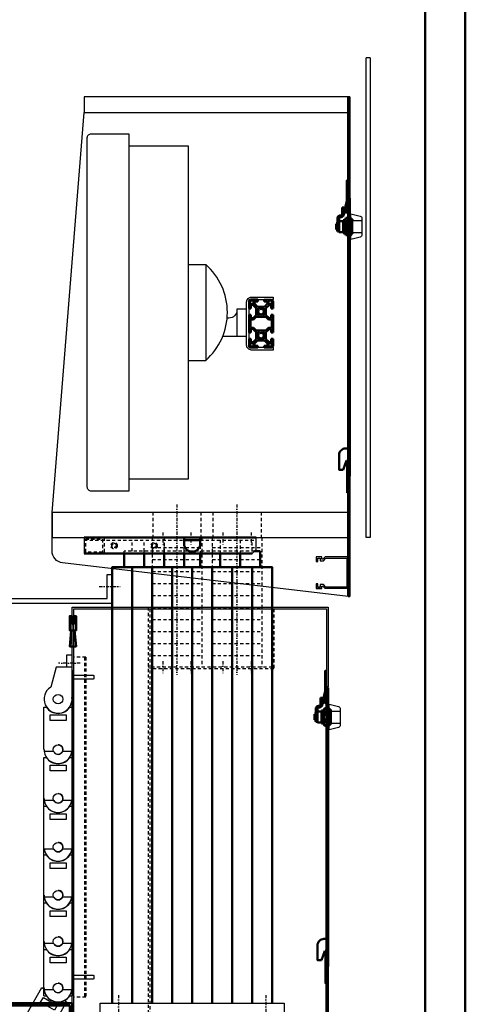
# Model space of a CAD drawing. Extents: x -8441 to -4361, y -3967 to -1117.
# Tile 148 of 149: x -4917 to -4361, y -3330 to -2099. Entities that reach past the tile are written whole.
import ezdxf

# ---------------------------------------------------------------- set-up
doc = ezdxf.new("R2010")
doc.units = 0
doc.header["$MEASUREMENT"] = 0
doc.linetypes.add('DASHDOT', pattern=[8.5, 4, -2, 0.5, -2])
doc.linetypes.add('HIDDEN', pattern=[7, 4, -3])
doc.layers.get('0').update_dxf_attribs({"linetype": 'CONTINUOUS'})
doc.layers.add('LE_ALL', color=7, linetype='CONTINUOUS', lineweight=50)
for name, color, linetype in [('LE_HIDDEN', 7, 'CONTINUOUS'), ('LE_MIDDLE', 7, 'CONTINUOUS'), ('LE_RED', 1, 'CONTINUOUS')]:
    doc.layers.add(name, color=color, linetype=linetype)

msp = doc.modelspace()

# ---------------------------------------------------------------- linework, layer by layer
for p, q in [((-4479.2, -2146.4), (-4484.2, -2146.4)), ((-4484.2, -2746.4), (-4484.2, -2146.4)), ((-4479.2, -2146.4), (-4479.2, -2746.4)), ((-4504.7, -2195.2), (-4504.7, -2320.2)), ((-4504.7, -2320.2), (-4504.7, -2195.2)), ((-4876.7, -2714.8), (-4836.7, -2214.8)), ((-4508.7, -2340.5), (-4506.7, -2340.5)), ((-4503.7, -2347.5), (-4503.7, -2367.5)), ((-4501.7, -2350), (-4489.7, -2350)), ((-4501.7, -2365), (-4489.7, -2365)), ((-4706.7, -2404.8), (-4706.7, -2524.8)), ((-4706.7, -2404.8), (-4684.7, -2404.8)), ((-4602.7, -2448.8), (-4611.6, -2448.8)), ((-4600.7, -2445.8), (-4600.7, -2448.8)), ((-4645.7, -2460.8), (-4645.7, -2494.8)), ((-4655.7, -2471.8), (-4658, -2471.8)), ((-4645.7, -2494.8), (-4663.5, -2494.8)), ((-4633.7, -2494.8), (-4645.7, -2494.8)), ((-4600.7, -2508.8), (-4600.7, -2511.8)), ((-4504.7, -2670.2), (-4504.7, -2820.2)), ((-4506.7, -2714.8), (-4876.7, -2714.8)), ((-4876.7, -2763.1), (-4876.7, -2714.8)), ((-4506.7, -2714.8), (-4876.7, -2714.8)), ((-4876.7, -2714.8), (-4876.7, -2746.4)), ((-4876.7, -2746.4), (-4506.7, -2746.4)), ((-4876.7, -2746.4), (-4506.7, -2746.4)), ((-4836.7, -2746.4), (-4836.7, -2766.4)), ((-4621.7, -2761.4), (-4621.7, -2746.4)), ((-4479.2, -2746.4), (-4484.2, -2746.4)), ((-4621.7, -2761.4), (-4626.7, -2766.4)), ((-4544.2, -2781.2), (-4544.2, -2781.2)), ((-4544.2, -2798.2), (-4544.2, -2798.2)), ((-4539.7, -2810.2), (-4546.7, -2810.2)), ((-4506.7, -2810.2), (-4535.5, -2810.2)), ((-5041.7, -2828.4), (-4801.7, -2828.4)), ((-5035.7, -2822.4), (-4807.7, -2822.4)), ((-4506.7, -2820.2), (-4504.7, -2820.2)), ((-4851.7, -2833.4), (-4531.7, -2833.4)), ((-4851.7, -3383.4), (-4851.7, -2833.4)), ((-4533.7, -2835.4), (-4533.7, -3381.4)), ((-4531.7, -2833.4), (-4531.7, -2933.4)), ((-4851.7, -2902.4), (-4851.5, -2902.4)), ((-4851.7, -2908.4), (-4871.7, -2908.4)), ((-4851.7, -2946.4), (-4851.7, -2908.4)), ((-4851.5, -2912.2), (-4851.5, -2948.4)), ((-4531.7, -2934.4), (-4531.7, -3282.4)), ((-4886.7, -2948.4), (-4886.9, -2948.4)), ((-4851.5, -2948.4), (-4851.7, -2948.4)), ((-4851.5, -2948.4), (-4851.5, -2958.2)), ((-4535.7, -2953.7), (-4533.7, -2953.7)), ((-4886.9, -2958.2), (-4883.9, -2958.2)), ((-4886.9, -3011.4), (-4886.9, -2958.2)), ((-4854.5, -2958.2), (-4851.5, -2958.2)), ((-4851.5, -2958.2), (-4851.5, -3011.4)), ((-4530.7, -2960.7), (-4530.7, -2980.7)), ((-4528.7, -2963.2), (-4516.7, -2963.2)), ((-4528.7, -2978.2), (-4516.7, -2978.2)), ((-4851.5, -3011.4), (-4851.7, -3011.4)), ((-4851.5, -3011.4), (-4851.5, -3021.2)), ((-4886.9, -3021.2), (-4883.9, -3021.2)), ((-4886.9, -3072.4), (-4886.9, -3021.2)), ((-4854.5, -3021.2), (-4851.5, -3021.2)), ((-4851.5, -3021.4), (-4851.7, -3021.4)), ((-4851.5, -3021.2), (-4851.5, -3021.4)), ((-4851.5, -3021.2), (-4851.5, -3072.4)), ((-4851.5, -3021.4), (-4851.5, -3021.2)), ((-4886.7, -3072.4), (-4886.9, -3072.4)), ((-4886.9, -3082.2), (-4886.9, -3072.4)), ((-4851.5, -3072.4), (-4851.7, -3072.4)), ((-4851.5, -3072.4), (-4851.5, -3082.2)), ((-4886.9, -3082.2), (-4883.9, -3082.2)), ((-4886.9, -3193.4), (-4886.9, -3082.2)), ((-4854.5, -3082.2), (-4851.5, -3082.2)), ((-4851.5, -3082.2), (-4851.5, -3193.4)), ((-4874.7, -3135.9), (-4886.5, -3135.9)), ((-4851.9, -3135.9), (-4863.7, -3135.9)), ((-4886.9, -3143.2), (-4883.9, -3143.2)), ((-4854.5, -3143.2), (-4851.5, -3143.2)), ((-4879.2, -3152.9), (-4859.2, -3152.9)), ((-4879.2, -3159.9), (-4879.2, -3152.9)), ((-4859.2, -3159.9), (-4879.2, -3159.9)), ((-4859.2, -3152.9), (-4859.2, -3159.9)), ((-4886.7, -3193.4), (-4886.9, -3193.4)), ((-4886.9, -3203.2), (-4886.9, -3193.4)), ((-4851.5, -3193.4), (-4851.7, -3193.4)), ((-4851.5, -3193.4), (-4851.5, -3203.2)), ((-4886.9, -3203.2), (-4883.9, -3203.2)), ((-4886.9, -3251.4), (-4886.9, -3203.2)), ((-4854.5, -3203.2), (-4851.5, -3203.2)), ((-4851.5, -3203.2), (-4851.5, -3251.4)), ((-4886.7, -3251.4), (-4886.9, -3251.4)), ((-4886.9, -3261.2), (-4886.9, -3251.4)), ((-4886.9, -3261.2), (-4883.9, -3261.2)), ((-4886.9, -3309.4), (-4886.9, -3261.2)), ((-4854.5, -3261.2), (-4851.5, -3261.2)), ((-4851.5, -3251.4), (-4851.7, -3251.4)), ((-4851.5, -3251.4), (-4851.5, -3261.2)), ((-4851.5, -3261.2), (-4851.5, -3309.4)), ((-4907.5, -3340.4), (-4889.4, -3309)), ((-4889.4, -3309), (-4886.9, -3310.5)), ((-4886.7, -3309.4), (-4886.9, -3309.4)), ((-4886.9, -3319.2), (-4886.9, -3309.4)), ((-4851.5, -3309.4), (-4851.7, -3309.4)), ((-4851.5, -3309.4), (-4851.5, -3319.2)), ((-4886.9, -3319.2), (-4883.9, -3319.2)), ((-4854.5, -3319.2), (-4851.5, -3319.2)), ((-4858.8, -3326.7), (-4876.9, -3358.1)), ((-4861.3, -3325.3), (-4858.8, -3326.7)), ((-4816.7, -3378.4), (-4816.7, -3328.4)), ((-4816.7, -3328.4), (-4586.7, -3328.4)), ((-4586.7, -3328.4), (-4586.7, -3378.4))]:
    msp.add_line(p, q)
for points in [[(-4504.7, -2195.2), (-4836.7, -2195.2), (-4836.7, -2214.8), (-4506.7, -2214.8)], [(-4780.7, -2256.4), (-4706.7, -2256.4), (-4706.7, -2673.2), (-4780.7, -2673.2)], [(-4504.7, -2321.2), (-4504.7, -2669.2), (-4504.7, -2321.2)], [(-4508.7, -2340.5), (-4508.7, -2334.1)], [(-4600.7, -2508.8), (-4630.7, -2508.8), (-4630.7, -2448.8), (-4600.7, -2448.8)], [(-4506.7, -2690.5), (-4508.7, -2690.5), (-4508.7, -2649.9), (-4506.7, -2649.9)], [(-4506.7, -2770.2), (-4535.5, -2770.2), (-4538.5, -2773.2), (-4539.7, -2773.2), (-4539.7, -2770.2), (-4546.7, -2770.2), (-4546.7, -2776.2), (-4544.7, -2776.2), (-4544.7, -2772.2), (-4541.7, -2772.2), (-4541.7, -2775.2), (-4537.7, -2775.2), (-4534.7, -2772.2), (-4508.7, -2772.2), (-4508.7, -2808.2), (-4534.7, -2808.2), (-4537.7, -2805.2), (-4541.7, -2805.2), (-4541.7, -2808.2), (-4544.7, -2808.2), (-4544.7, -2804.2), (-4546.7, -2804.2), (-4546.7, -2810.2), (-4539.7, -2810.2), (-4539.7, -2807.2), (-4538.5, -2807.2), (-4535.5, -2810.2)], [(-4807.7, -2822.4), (-4807.7, -2792.4), (-4801.7, -2792.4)], [(-4849.7, -3381.4), (-4849.7, -2835.4), (-4533.7, -2835.4)], [(-4851.7, -2908.4), (-4851.7, -2893.4), (-4858.7, -2893.4), (-4858.7, -2908.4)], [(-4535.7, -2953.7), (-4535.7, -2947.3)], [(-4879.2, -2974.9), (-4879.2, -2967.9), (-4859.2, -2967.9), (-4859.2, -2974.9), (-4879.2, -2974.9)], [(-4879.2, -3037.9), (-4879.2, -3030.9), (-4859.2, -3030.9), (-4859.2, -3037.9), (-4879.2, -3037.9)], [(-4879.2, -3098.9), (-4879.2, -3091.9), (-4859.2, -3091.9), (-4859.2, -3098.9), (-4879.2, -3098.9)], [(-4879.2, -3219.9), (-4879.2, -3212.9), (-4859.2, -3212.9), (-4859.2, -3219.9), (-4879.2, -3219.9)], [(-4879.2, -3277.9), (-4879.2, -3270.9), (-4859.2, -3270.9), (-4859.2, -3277.9), (-4879.2, -3277.9)], [(-4533.7, -3303.7), (-4535.7, -3303.7), (-4535.7, -3263.1), (-4533.7, -3263.1)], [(-4531.7, -3283.4), (-4531.7, -3383.4), (-4851.7, -3383.4)], [(-4891.1, -3327.3), (-4887.6, -3321.3), (-4870.3, -3331.3), (-4873.8, -3337.3), (-4891.1, -3327.3)]]:
    msp.add_lwpolyline(points)
for points in [[(-4832.7, -2246.4, -0.414214), (-4827.7, -2241.4), (-4780.7, -2241.4), (-4780.7, -2688.2), (-4827.7, -2688.2, -0.414214), (-4832.7, -2683.2), (-4832.7, -2246.4)], [(-4500.7, -2350), (-4500.7, -2349.1), (-4503.7, -2346.1), (-4503.7, -2341.5), (-4492, -2344.4, -0.344151), (-4489.7, -2347.3), (-4489.7, -2367.7, -0.344151), (-4492, -2370.6), (-4503.7, -2373.5), (-4503.7, -2368.9), (-4500.7, -2365.9), (-4500.7, -2365)], [(-4706.7, -2524.8), (-4684.7, -2524.8, 0.45), (-4684.7, -2404.8), (-4684.7, -2524.8)], [(-4600.7, -2511.8), (-4627.7, -2511.8, -0.414214), (-4633.7, -2505.8), (-4633.7, -2451.8, -0.414214), (-4627.7, -2445.8), (-4600.7, -2445.8)], [(-4633.7, -2460.8), (-4645.7, -2460.8), (-4645.7, -2461.8, -0.414214), (-4655.7, -2471.8)], [(-4506.7, -2820.2), (-4863.5, -2778, -0.380108), (-4876.7, -2763.1)], [(-4871.7, -2908.4), (-4878.4, -2933.5, 1.817332), (-4851.8, -2946.4), (-4851.7, -2946.4)], [(-4527.7, -2963.2), (-4527.7, -2962.3), (-4530.7, -2959.3), (-4530.7, -2954.7), (-4519, -2957.6, -0.344151), (-4516.7, -2960.5), (-4516.7, -2980.9, -0.344151), (-4519, -2983.8), (-4530.7, -2986.7), (-4530.7, -2982.1), (-4527.7, -2979.1), (-4527.7, -2978.2)], [(-4874.7, -3013.9), (-4886.5, -3013.9, 0.866025), (-4851.9, -3013.9), (-4863.7, -3013.9)], [(-4874.7, -3074.9), (-4886.5, -3074.9, 0.866025), (-4851.9, -3074.9), (-4863.7, -3074.9)], [(-4874.7, -3195.9), (-4886.5, -3195.9, 0.866025), (-4851.9, -3195.9), (-4863.7, -3195.9)], [(-4874.7, -3253.9), (-4886.5, -3253.9, 0.866025), (-4851.9, -3253.9), (-4863.7, -3253.9)], [(-4874.7, -3311.9), (-4886.5, -3311.9, 0.866025), (-4851.9, -3311.9), (-4863.7, -3311.9)]]:
    msp.add_lwpolyline(points, format="xyb")
for centre in [(-4869.2, -2948.4), (-4869.2, -3011.4), (-4869.2, -3072.4), (-4869.2, -3133.4), (-4869.2, -3193.4), (-4869.2, -3251.4), (-4869.2, -3309.4)]:
    msp.add_circle(centre, 6)
for centre, radius, start, end in [((-4869.2, -2948.4), 17.7, -146.3807, -33.6193), ((-4869.2, -3011.4), 17.5, 180, -171.7868), ((-4869.2, -3011.4), 6, -155.3757, -24.6243), ((-4869.2, -3011.4), 6, -24.6243, 90), ((-4869.2, -3011.4), 17.5, -8.2132, 0), ((-4869.2, -3011.4), 17.7, -146.3807, -33.6193), ((-4869.2, -3072.4), 17.5, 180, -171.7868), ((-4869.2, -3072.4), 6, -155.3757, -24.6243), ((-4869.2, -3072.4), 6, -24.6243, 90), ((-4869.2, -3072.4), 17.5, -8.2132, 0), ((-4869.2, -3072.4), 17.7, -146.3807, -33.6193), ((-4869.2, -3133.4), 17.5, -171.7868, -8.2132), ((-4869.2, -3133.4), 6, -155.3757, -24.6243), ((-4869.2, -3133.4), 6, -24.6243, 90), ((-4869.2, -3133.4), 17.7, -146.3807, -33.6193), ((-4869.2, -3193.4), 6, -24.6243, 90), ((-4869.2, -3193.4), 17.5, 180, -171.7868), ((-4869.2, -3193.4), 6, -155.3757, -24.6243), ((-4869.2, -3193.4), 17.5, -8.2132, 0), ((-4869.2, -3193.4), 17.7, -146.3807, -33.6193), ((-4869.2, -3251.4), 6, -24.6243, 90), ((-4869.2, -3251.4), 17.5, 180, -171.7868), ((-4869.2, -3251.4), 17.7, -146.3807, -33.6193), ((-4869.2, -3251.4), 6, -155.3757, -24.6243), ((-4869.2, -3251.4), 17.5, -8.2132, 0), ((-4869.2, -3309.4), 17.7, -176.3807, -63.6193), ((-4869.2, -3309.4), 17.5, 180, -171.7868), ((-4869.2, -3309.4), 6, -24.6243, 90), ((-4869.2, -3309.4), 17.5, -8.2132, 0), ((-4869.2, -3309.4), 17.7, -146.3807, -33.6193), ((-4869.2, -3309.4), 6, -155.3757, -24.6243)]:
    msp.add_arc(centre, radius, start, end)
at = {"layer": 'LE_ALL'}
for p, q in [((-4508.7, -2325.5), (-4512.2, -2340.1)), ((-4506.7, -2325.7), (-4510.3, -2340.5)), ((-4506.7, -2320.2), (-4504.7, -2320.2)), ((-4506.7, -2321.2), (-4504.7, -2321.2)), ((-4514.2, -2333.5), (-4512.2, -2333.5)), ((-4514.2, -2333.5), (-4514.2, -2342)), ((-4512.2, -2333.5), (-4512.2, -2342)), ((-4520.2, -2347), (-4520.2, -2363.5)), ((-4518.2, -2347), (-4518.2, -2364.7)), ((-4518.2, -2350.4), (-4518.2, -2352.4)), ((-4513.2, -2350.6), (-4518.2, -2350.6)), ((-4515.7, -2343.5), (-4516.7, -2343.5)), ((-4515.7, -2345.5), (-4516.7, -2345.5)), ((-4513.2, -2349.5), (-4513.2, -2350.6)), ((-4510.1, -2349.5), (-4513.2, -2349.5)), ((-4513.2, -2364.5), (-4513.2, -2350.5)), ((-4513.2, -2350.5), (-4510.1, -2351.6)), ((-4510.1, -2350.5), (-4513.2, -2350.5)), ((-4512.2, -2340.1), (-4510.3, -2340.5)), ((-4510.1, -2349.3), (-4510.1, -2365.7)), ((-4507.6, -2346.6), (-4509.6, -2346.6)), ((-4507.1, -2365.7), (-4507.1, -2349.3)), ((-4504.7, -2349.5), (-4507.1, -2349.5)), ((-4504.7, -2350.5), (-4507.1, -2350.5)), ((-4504.7, -2350.5), (-4507.1, -2351.3)), ((-4521.9, -2354), (-4521.9, -2361)), ((-4521.9, -2354), (-4520.7, -2354)), ((-4521.9, -2361), (-4520.7, -2361)), ((-4520.7, -2354), (-4520.7, -2361)), ((-4520.5, -2363), (-4520.5, -2352)), ((-4518.2, -2363.5), (-4520.2, -2363.5)), ((-4510.1, -2352.4), (-4513.2, -2353.5)), ((-4509.6, -2353.5), (-4513.2, -2353.5)), ((-4510.1, -2362.6), (-4513.2, -2361.5)), ((-4510.1, -2361.5), (-4513.2, -2361.5)), ((-4510.1, -2363.4), (-4513.2, -2364.5)), ((-4507.6, -2352), (-4509.6, -2352)), ((-4507.6, -2363), (-4509.6, -2363)), ((-4504.7, -2353.5), (-4507.6, -2353.5)), ((-4507.1, -2352.7), (-4504.7, -2353.5)), ((-4504.7, -2361.5), (-4507.1, -2361.5)), ((-4504.7, -2361.5), (-4507.1, -2362.3)), ((-4504.7, -2364.5), (-4507.1, -2363.7)), ((-4510.1, -2364.5), (-4513.2, -2364.5)), ((-4510.1, -2365.5), (-4513.2, -2365.5)), ((-4509.6, -2368.4), (-4507.6, -2368.4)), ((-4504.7, -2364.5), (-4507.1, -2364.5)), ((-4504.7, -2365.5), (-4507, -2365.5)), ((-4628.7, -2448.8), (-4619.7, -2448.8)), ((-4619.7, -2448.8), (-4619.7, -2451)), ((-4611.6, -2451), (-4611.6, -2448.8)), ((-4630.7, -2459.7), (-4630.7, -2450.8)), ((-4630.7, -2458.3), (-4630.7, -2459.7)), ((-4628.5, -2459.7), (-4630.7, -2459.7)), ((-4628.5, -2455.7), (-4628.5, -2459.7)), ((-4628.5, -2459.7), (-4628.5, -2459.7)), ((-4625.8, -2455.5), (-4628.3, -2455.5)), ((-4621.8, -2459.5), (-4625.7, -2455.6)), ((-4623.9, -2451.2), (-4623.9, -2453.7)), ((-4623.9, -2453.8), (-4620, -2457.7)), ((-4619.7, -2451), (-4623.7, -2451)), ((-4623, -2458.3), (-4621.8, -2459.5)), ((-4621.7, -2459.7), (-4621.7, -2467.9)), ((-4621.7, -2467.9), (-4621.7, -2459.7)), ((-4618.8, -2462.3), (-4620.2, -2460.6)), ((-4619.8, -2457.8), (-4611.6, -2457.8)), ((-4618.9, -2459.3), (-4617.2, -2460.6)), ((-4614.2, -2460.6), (-4612.5, -2459.3)), ((-4611.2, -2460.6), (-4612.6, -2462.3)), ((-4607.6, -2451), (-4611.6, -2451)), ((-4611.4, -2457.7), (-4607.5, -2453.8)), ((-4609.7, -2467.9), (-4609.7, -2459.7)), ((-4609.7, -2459.7), (-4609.7, -2467.9)), ((-4605.7, -2455.6), (-4609.6, -2459.5)), ((-4609.6, -2459.5), (-4608.4, -2458.3)), ((-4608.4, -2458.3), (-4608.4, -2458.3)), ((-4607.4, -2453.7), (-4607.4, -2451.2)), ((-4603.1, -2455.5), (-4605.6, -2455.5)), ((-4602.9, -2459.7), (-4602.9, -2455.7)), ((-4600.7, -2459.7), (-4602.9, -2459.7)), ((-4600.7, -2450.8), (-4600.7, -2459.7)), ((-4600.7, -2459.7), (-4600.7, -2450.8)), ((-4600.7, -2458.3), (-4600.7, -2459.7)), ((-4630.7, -2467.8), (-4628.5, -2467.8)), ((-4630.7, -2489.7), (-4630.7, -2467.8)), ((-4630.7, -2467.8), (-4630.7, -2469.3)), ((-4628.5, -2467.8), (-4628.5, -2467.8)), ((-4628.5, -2467.8), (-4628.5, -2471.8)), ((-4628.5, -2469.3), (-4628.5, -2467.8)), ((-4628.5, -2469.3), (-4628.5, -2469.3)), ((-4628.3, -2472), (-4625.8, -2472)), ((-4625.7, -2472), (-4621.8, -2468.1)), ((-4621.8, -2468.1), (-4623, -2469.3)), ((-4620.2, -2466.9), (-4618.8, -2465.3)), ((-4617.2, -2466.9), (-4618.9, -2468.3)), ((-4612.5, -2468.3), (-4614.2, -2466.9)), ((-4612.6, -2465.3), (-4611.2, -2466.9)), ((-4609.6, -2468.1), (-4605.7, -2472)), ((-4608.4, -2469.3), (-4609.6, -2468.1)), ((-4608.4, -2469.3), (-4608.4, -2469.3)), ((-4605.6, -2472), (-4603.1, -2472)), ((-4602.9, -2467.8), (-4600.7, -2467.8)), ((-4602.9, -2471.8), (-4602.9, -2467.8)), ((-4600.7, -2467.8), (-4600.7, -2489.7)), ((-4600.7, -2489.7), (-4600.7, -2467.8)), ((-4600.7, -2467.8), (-4600.7, -2469.3)), ((-4628.5, -2485.7), (-4628.5, -2489.7)), ((-4625.8, -2485.5), (-4628.3, -2485.5)), ((-4621.8, -2489.5), (-4625.7, -2485.6)), ((-4605.7, -2485.6), (-4609.6, -2489.5)), ((-4603.1, -2485.5), (-4605.6, -2485.5)), ((-4603.2, -2484.8), (-4605.2, -2484.8)), ((-4602.9, -2489.7), (-4602.9, -2485.7)), ((-4630.7, -2488.3), (-4630.7, -2489.7)), ((-4628.5, -2489.7), (-4630.7, -2489.7)), ((-4630.7, -2497.8), (-4628.5, -2497.8)), ((-4630.7, -2506.8), (-4630.7, -2497.8)), ((-4630.7, -2497.8), (-4630.7, -2499.3)), ((-4628.5, -2489.7), (-4628.5, -2489.7)), ((-4628.5, -2497.8), (-4628.5, -2497.8)), ((-4628.5, -2497.8), (-4628.5, -2501.8)), ((-4628.5, -2499.3), (-4628.5, -2497.8)), ((-4625.7, -2502), (-4621.8, -2498.1)), ((-4623, -2488.3), (-4621.8, -2489.5)), ((-4621.8, -2498.1), (-4623, -2499.3)), ((-4621.7, -2489.7), (-4621.7, -2497.9)), ((-4621.7, -2497.9), (-4621.7, -2489.7)), ((-4618.8, -2492.3), (-4620.2, -2490.6)), ((-4620.2, -2496.9), (-4618.8, -2495.3)), ((-4618.9, -2489.3), (-4617.2, -2490.6)), ((-4617.2, -2496.9), (-4618.9, -2498.3)), ((-4614.2, -2490.6), (-4612.5, -2489.3)), ((-4612.5, -2498.3), (-4614.2, -2496.9)), ((-4611.2, -2490.6), (-4612.6, -2492.3)), ((-4612.6, -2495.3), (-4611.2, -2496.9)), ((-4609.7, -2497.9), (-4609.7, -2489.7)), ((-4609.7, -2489.7), (-4609.7, -2497.9)), ((-4609.6, -2489.5), (-4608.4, -2488.3)), ((-4609.6, -2498.1), (-4605.7, -2502)), ((-4608.4, -2499.3), (-4609.6, -2498.1)), ((-4608.4, -2488.3), (-4608.4, -2488.3)), ((-4600.7, -2489.7), (-4602.9, -2489.7)), ((-4602.9, -2497.8), (-4600.7, -2497.8)), ((-4602.9, -2501.8), (-4602.9, -2497.8)), ((-4600.7, -2488.3), (-4600.7, -2489.7)), ((-4600.7, -2497.8), (-4600.7, -2506.8)), ((-4600.7, -2506.8), (-4600.7, -2497.8)), ((-4600.7, -2497.8), (-4600.7, -2499.3)), ((-4619.7, -2508.8), (-4628.7, -2508.8)), ((-4628.5, -2499.3), (-4628.5, -2499.3)), ((-4628.3, -2502), (-4625.8, -2502)), ((-4620, -2499.9), (-4623.9, -2503.8)), ((-4623.9, -2503.9), (-4623.9, -2506.4)), ((-4623.7, -2506.6), (-4619.7, -2506.6)), ((-4611.6, -2499.8), (-4619.8, -2499.8)), ((-4619.7, -2506.6), (-4619.7, -2508.8)), ((-4611.6, -2506.6), (-4607.6, -2506.6)), ((-4611.6, -2508.8), (-4611.6, -2506.6)), ((-4602.7, -2508.8), (-4611.6, -2508.8)), ((-4607.5, -2503.8), (-4611.4, -2499.9)), ((-4608.4, -2499.3), (-4608.4, -2499.3)), ((-4607.4, -2506.4), (-4607.4, -2503.9)), ((-4605.6, -2502), (-4603.1, -2502)), ((-4510.1, -2634.9), (-4506.7, -2634.9)), ((-4506.7, -2637.4), (-4504.7, -2637.4)), ((-4508.8, -2649.9), (-4513.1, -2661.6)), ((-4506.7, -2647.4), (-4504.7, -2647.4)), ((-4504.7, -2670.2), (-4506.7, -2670.2)), ((-4621.7, -2746.4), (-4836.7, -2746.4)), ((-4621.7, -2746.4), (-4836.7, -2746.4)), ((-4691.9, -2766.4), (-4691.9, -2783.4)), ((-4666.9, -2766.4), (-4666.9, -2783.4)), ((-4641.9, -2766.4), (-4641.9, -2783.4)), ((-4616.9, -2783.4), (-4616.9, -2763.4)), ((-4776.7, -3328.4), (-4776.7, -2783.4)), ((-4751.7, -3328.4), (-4751.7, -2783.4)), ((-4726.7, -3328.4), (-4726.7, -2783.4)), ((-4718.6, -2783.4), (-4718.7, -2783.4)), ((-4715.1, -2783.4), (-4715, -2783.4)), ((-4701.7, -3328.4), (-4701.7, -2783.4)), ((-4676.7, -2783.4), (-4676.7, -3328.4)), ((-4651.7, -3328.4), (-4651.7, -2783.4)), ((-4643.6, -2783.4), (-4643.7, -2783.4)), ((-4640.1, -2783.4), (-4640, -2783.4)), ((-4626.7, -3328.4), (-4626.7, -2783.4)), ((-4849.7, -2853.4), (-4851.7, -2853.4)), ((-4851.7, -2854.4), (-4849.7, -2854.4)), ((-4851.7, -2882.4), (-4849.7, -2882.4)), ((-4535.7, -2938.7), (-4539.2, -2953.3)), ((-4533.7, -2938.9), (-4537.3, -2953.7)), ((-4533.7, -2933.4), (-4531.7, -2933.4)), ((-4533.7, -2934.4), (-4531.7, -2934.4)), ((-4541.2, -2946.7), (-4539.2, -2946.7)), ((-4541.2, -2946.7), (-4541.2, -2955.2)), ((-4539.2, -2946.7), (-4539.2, -2955.2)), ((-4539.2, -2953.3), (-4537.3, -2953.7)), ((-4547.5, -2976.2), (-4547.5, -2965.2)), ((-4547.2, -2960.2), (-4547.2, -2976.7)), ((-4545.2, -2960.2), (-4545.2, -2977.9)), ((-4545.2, -2963.6), (-4545.2, -2965.6)), ((-4540.2, -2963.8), (-4545.2, -2963.8)), ((-4542.7, -2956.7), (-4543.7, -2956.7)), ((-4542.7, -2958.7), (-4543.7, -2958.7)), ((-4540.2, -2962.7), (-4540.2, -2963.8)), ((-4537.1, -2962.7), (-4540.2, -2962.7)), ((-4540.2, -2977.7), (-4540.2, -2963.7)), ((-4540.2, -2963.7), (-4537.1, -2964.8)), ((-4537.1, -2963.7), (-4540.2, -2963.7)), ((-4537.1, -2965.6), (-4540.2, -2966.7)), ((-4536.6, -2966.7), (-4540.2, -2966.7)), ((-4537.1, -2962.5), (-4537.1, -2978.9)), ((-4534.6, -2959.8), (-4536.6, -2959.8)), ((-4534.6, -2965.2), (-4536.6, -2965.2)), ((-4531.7, -2966.7), (-4534.6, -2966.7)), ((-4534.1, -2978.9), (-4534.1, -2962.5)), ((-4531.7, -2962.7), (-4534.1, -2962.7)), ((-4531.7, -2963.7), (-4534.1, -2963.7)), ((-4531.7, -2963.7), (-4534.1, -2964.5)), ((-4534.1, -2965.9), (-4531.7, -2966.7)), ((-4548.9, -2967.2), (-4548.9, -2974.2)), ((-4548.9, -2967.2), (-4547.7, -2967.2)), ((-4548.9, -2974.2), (-4547.7, -2974.2)), ((-4547.7, -2967.2), (-4547.7, -2974.2)), ((-4545.2, -2976.7), (-4547.2, -2976.7)), ((-4537.1, -2975.8), (-4540.2, -2974.7)), ((-4537.1, -2974.7), (-4540.2, -2974.7)), ((-4537.1, -2976.6), (-4540.2, -2977.7)), ((-4537.1, -2977.7), (-4540.2, -2977.7)), ((-4537.1, -2978.7), (-4540.2, -2978.7)), ((-4534.6, -2976.2), (-4536.6, -2976.2)), ((-4531.7, -2974.7), (-4534.1, -2974.7)), ((-4531.7, -2974.7), (-4534.1, -2975.5)), ((-4531.7, -2977.7), (-4534.1, -2976.9)), ((-4531.7, -2977.7), (-4534.1, -2977.7)), ((-4531.7, -2978.7), (-4534, -2978.7)), ((-4536.6, -2981.6), (-4534.6, -2981.6)), ((-4537.1, -3248.1), (-4533.7, -3248.1)), ((-4533.7, -3250.6), (-4531.7, -3250.6)), ((-4533.7, -3260.6), (-4531.7, -3260.6)), ((-4535.8, -3263.1), (-4540.1, -3274.8)), ((-4533.7, -3282.4), (-4533.7, -3381.4)), ((-4531.7, -3283.4), (-4533.7, -3283.4))]:
    msp.add_line(p, q, dxfattribs=at)
at = {"layer": 'LE_ALL', "color": 10}
for points in [[(-8440.5, -3966.6), (-4360.5, -3966.6), (-4360.5, -1116.6), (-8440.5, -1116.6), (-8440.5, -3966.6)], [(-8390.5, -3916.6), (-4410.5, -3916.6), (-4410.5, -1166.6), (-8390.5, -1166.6), (-8390.5, -3916.6)]]:
    msp.add_lwpolyline(points, dxfattribs=at)
at = {"layer": 'LE_ALL'}
for points in [[(-4504.7, -2321.2), (-4504.7, -2669.2), (-4506.7, -2669.2), (-4506.7, -2195.2)], [(-4508.7, -2325.5), (-4508.7, -2299.9), (-4506.7, -2299.9)], [(-4503.7, -2347.5), (-4501.7, -2349.5), (-4501.7, -2365.5), (-4503.7, -2367.5), (-4504.7, -2367.5), (-4504.7, -2347.5), (-4503.7, -2347.5)], [(-4518.2, -2364.5), (-4513.2, -2364.5), (-4513.2, -2365.5)], [(-4628.5, -2459.7), (-4628.5, -2458.3), (-4628.5, -2458.3)], [(-4628.5, -2489.7), (-4628.5, -2488.3), (-4628.5, -2488.3)], [(-4600.7, -2497.8), (-4600.7, -2499.8), (-4600.7, -2497.8)], [(-4508.7, -2649.9), (-4506.7, -2649.9), (-4506.7, -2820.2)], [(-4711.7, -2749.4), (-4691.7, -2749.4)], [(-4836.7, -2766.4), (-4786.5, -2766.4), (-4761.5, -2766.4), (-4736.5, -2766.4), (-4711.5, -2766.4), (-4691.9, -2766.4), (-4666.9, -2766.4), (-4641.9, -2766.4), (-4626.7, -2766.4)], [(-4786.5, -2783.4), (-4786.5, -2766.4)], [(-4761.5, -2783.4), (-4761.5, -2766.4)], [(-4736.5, -2783.4), (-4736.5, -2766.4)], [(-4711.5, -2783.4), (-4711.5, -2766.4)], [(-4616.9, -2763.4), (-4623.7, -2763.4)], [(-4801.7, -3328.4), (-4801.7, -2783.4), (-4601.7, -2783.4), (-4601.7, -3328.4)], [(-4852, -2854.4), (-4849.4, -2854.4), (-4849.4, -2844.4), (-4846.7, -2844.4), (-4846.7, -2862.4), (-4854.7, -2862.4), (-4854.7, -2844.4), (-4852, -2844.4), (-4852, -2854.4)], [(-4852.7, -2862.4), (-4854.7, -2882.4), (-4846.7, -2882.4), (-4848.7, -2862.4)], [(-4535.7, -2938.7), (-4535.7, -2913.1), (-4533.7, -2913.1)], [(-4531.7, -2934.4), (-4531.7, -3282.4), (-4533.7, -3282.4), (-4533.7, -2934.4)], [(-4530.7, -2960.7), (-4528.7, -2962.7), (-4528.7, -2978.7), (-4530.7, -2980.7), (-4531.7, -2980.7), (-4531.7, -2960.7), (-4530.7, -2960.7)], [(-4545.2, -2977.7), (-4540.2, -2977.7), (-4540.2, -2978.7)], [(-4535.7, -3263.1), (-4533.7, -3263.1), (-4533.7, -3282.4)], [(-4866.7, -3383.4), (-4851.7, -3383.4), (-4851.7, -3328.4), (-5351.7, -3328.4), (-5451.7, -3355.2), (-5451.7, -3383.4), (-5436.7, -3383.4), (-5436.7, -3380.4), (-5448.7, -3380.4), (-5448.7, -3357.5), (-5351.3, -3331.4), (-4854.7, -3331.4), (-4854.7, -3380.4), (-4866.7, -3380.4)]]:
    msp.add_lwpolyline(points, dxfattribs=at)
for points in [[(-4509.6, -2346.6, 0.197705), (-4509.6, -2352, 0.090909), (-4509.6, -2363, 0.197705), (-4509.6, -2368.4)], [(-4626.2, -2450.1), (-4628.4, -2450.1, 0.414214), (-4629.4, -2451.1), (-4629.4, -2453.3, 0.414214), (-4628.4, -2454.3), (-4626.2, -2454.3, 0.414214), (-4625.2, -2453.3), (-4625.2, -2451.1, 0.414214), (-4626.2, -2450.1)], [(-4617.2, -2460.6), (-4618.9, -2459.3, 0.087489), (-4620.2, -2460.6), (-4618.8, -2462.3, 0.23088), (-4618.8, -2465.3), (-4620.2, -2466.9, 0.087489), (-4618.9, -2468.3), (-4617.2, -2466.9, 0.23088), (-4614.2, -2466.9), (-4612.5, -2468.3, 0.087489), (-4611.2, -2466.9), (-4612.6, -2465.3, 0.23088), (-4612.6, -2462.3), (-4611.2, -2460.6, 0.087489), (-4612.5, -2459.3), (-4614.2, -2460.6, 0.23088), (-4617.2, -2460.6)], [(-4605.2, -2450.1, 0.414214), (-4606.2, -2451.1), (-4606.2, -2453.3, 0.414214), (-4605.2, -2454.3), (-4603, -2454.3, 0.414214), (-4602, -2453.3), (-4602, -2451.1, 0.414214), (-4603, -2450.1), (-4605.2, -2450.1)], [(-4621, -2470.3, 0.198912), (-4622.1, -2470.7), (-4624.6, -2473.3, -0.198912), (-4625.7, -2473.7), (-4627.5, -2473.7, 0.414214), (-4629, -2475.2), (-4629, -2482.4, 0.414214), (-4627.5, -2483.9), (-4625.7, -2483.9, -0.198912), (-4624.6, -2484.3), (-4622.1, -2486.9, 0.198912), (-4621, -2487.3), (-4610.3, -2487.3, 0.198912), (-4609.3, -2486.9), (-4606.8, -2484.3, -0.198912), (-4605.7, -2483.9), (-4603.8, -2483.9, 0.414214), (-4602.3, -2482.4), (-4602.3, -2475.2, 0.414214), (-4603.8, -2473.7), (-4605.7, -2473.7, -0.198912), (-4606.8, -2473.3), (-4609.3, -2470.7, 0.198912), (-4610.3, -2470.3), (-4621, -2470.3)], [(-4617.2, -2490.6), (-4618.9, -2489.3, 0.087489), (-4620.2, -2490.6), (-4618.8, -2492.3, 0.23088), (-4618.8, -2495.3), (-4620.2, -2496.9, 0.087489), (-4618.9, -2498.3), (-4617.2, -2496.9, 0.23088), (-4614.2, -2496.9), (-4612.5, -2498.3, 0.087489), (-4611.2, -2496.9), (-4612.6, -2495.3, 0.23088), (-4612.6, -2492.3), (-4611.2, -2490.6, 0.087489), (-4612.5, -2489.3), (-4614.2, -2490.6, 0.23088), (-4617.2, -2490.6)], [(-4626.2, -2503.3), (-4628.4, -2503.3, 0.414214), (-4629.4, -2504.3), (-4629.4, -2506.5, 0.414214), (-4628.4, -2507.5), (-4626.2, -2507.5, 0.414214), (-4625.2, -2506.5), (-4625.2, -2504.3, 0.414214), (-4626.2, -2503.3)], [(-4603, -2503.3), (-4605.2, -2503.3, 0.414214), (-4606.2, -2504.3), (-4606.2, -2506.5, 0.414214), (-4605.2, -2507.5), (-4603, -2507.5, 0.414214), (-4602, -2506.5), (-4602, -2504.3, 0.414214), (-4603, -2503.3)], [(-4513.1, -2661.6), (-4518.1, -2661.6), (-4518.1, -2642.9, -0.414214), (-4510.1, -2634.9)], [(-4711.7, -2746.4), (-4711.7, -2754.1, 1), (-4691.7, -2754.1), (-4691.7, -2746.4)], [(-4536.6, -2959.8, 0.197705), (-4536.6, -2965.2, 0.090909), (-4536.6, -2976.2, 0.197705), (-4536.6, -2981.6)], [(-4540.1, -3274.8), (-4545.1, -3274.8), (-4545.1, -3256.1, -0.414214), (-4537.1, -3248.1)]]:
    msp.add_lwpolyline(points, format="xyb", dxfattribs=at)
for centre, radius, start, end in [((-4516.7, -2347), 3.5, 90, 180), ((-4516.7, -2347), 1.5, 90, 180), ((-4515.7, -2342), 1.5, -90, 0), ((-4515.7, -2342), 3.5, -90, 0), ((-4514.1, -2349.3), 7.06, -22.3669, 22.3669), ((-4537.6, -2357.5), 30.5, -10.3889, 10.3889), ((-4514.1, -2365.7), 7.06, -22.3669, 22.3669), ((-4628.7, -2450.8), 2, 90, 180), ((-4602.7, -2450.8), 2, 0, 90), ((-4628.3, -2455.7), 0.2, 90, 180), ((-4625.8, -2455.7), 0.2, 45, 90), ((-4623.7, -2451.2), 0.2, 90, 180), ((-4623.7, -2453.7), 0.2, 180, -135), ((-4621.9, -2459.7), 0.2, 0, 45), ((-4615.7, -2463.8), 5.5, 125, 145), ((-4619.8, -2457.6), 0.2, -135, -90), ((-4615.7, -2463.8), 5.5, 35, 55), ((-4611.6, -2457.6), 0.2, -90, -45), ((-4609.5, -2459.7), 0.2, 135, 180), ((-4607.6, -2451.2), 0.2, 0, 90), ((-4607.6, -2453.7), 0.2, -45, 0), ((-4605.6, -2455.7), 0.2, 90, 135), ((-4603.1, -2455.7), 0.2, 0, 90), ((-4628.3, -2471.8), 0.2, 180, -90), ((-4625.8, -2471.8), 0.2, -90, -45), ((-4621.9, -2467.9), 0.2, -45, 0), ((-4615.7, -2463.8), 5.5, -145, -125), ((-4615.7, -2463.8), 5.5, -55, -35), ((-4609.5, -2467.9), 0.2, 180, -135), ((-4605.6, -2471.8), 0.2, -135, -90), ((-4603.1, -2471.8), 0.2, -90, 0), ((-4628.3, -2485.7), 0.2, 90, 180), ((-4625.8, -2485.7), 0.2, 45, 90), ((-4605.6, -2485.7), 0.2, 90, 135), ((-4603.1, -2485.7), 0.2, 0, 90), ((-4621.9, -2489.7), 0.2, 0, 45), ((-4621.9, -2497.9), 0.2, -45, 0), ((-4615.7, -2493.8), 5.5, 125, 145), ((-4615.7, -2493.8), 5.5, -145, -125), ((-4615.7, -2493.8), 5.5, 35, 55), ((-4615.7, -2493.8), 5.5, -55, -35), ((-4609.5, -2489.7), 0.2, 135, 180), ((-4609.5, -2497.9), 0.2, 180, -135), ((-4628.7, -2506.8), 2, 180, -90), ((-4628.3, -2501.8), 0.2, 180, -90), ((-4625.8, -2501.8), 0.2, -90, -45), ((-4623.7, -2503.9), 0.2, 135, 180), ((-4623.7, -2506.4), 0.2, 180, -90), ((-4619.8, -2500), 0.2, 90, 135), ((-4611.6, -2500), 0.2, 45, 90), ((-4607.6, -2506.4), 0.2, -90, 0), ((-4607.6, -2503.9), 0.2, 0, 45), ((-4605.6, -2501.8), 0.2, -135, -90), ((-4603.1, -2501.8), 0.2, -90, 0), ((-4602.7, -2506.8), 2, -90, 0), ((-4543.7, -2960.2), 3.5, 90, 180), ((-4543.7, -2960.2), 1.5, 90, 180), ((-4542.7, -2955.2), 1.5, -90, 0), ((-4542.7, -2955.2), 3.5, -90, 0), ((-4541.1, -2962.5), 7.06, -22.3669, 22.3669), ((-4564.6, -2970.7), 30.5, -10.3889, 10.3889), ((-4541.1, -2978.9), 7.06, -22.3669, 22.3669)]:
    msp.add_arc(centre, radius, start, end, dxfattribs=at)
for centre, major_axis, ratio, start_param, end_param in [((-4622, -2459.7), (0.324, 0.017), 0.650406, 0.377032, 0.530303), ((-4615.9, -2463.3), (3.43, 0.48), 0.877034, 0.916678, 1.039695), ((-4629.4, -2469.5), (0.324, 0.017), 0.650406, 3.665889, 3.671896), ((-4622.2, -2467.9), (0.457, -0.051), 0.65981, 6.232031, 6.357008), ((-4622.1, -2467.9), (0.441, -0.045), 0.659474, 6.095191, 6.224868), ((-4616.7, -2463.8), (0, -2.96), 0.843868, 4.44058, 4.71142), ((-4616.7, -2463.8), (0, -2.96), 0.843814, 4.711421, 4.983281), ((-4616.3, -2463.9), (0.11, -3.28), 0.873085, 4.167695, 4.412465), ((-4616.3, -2463.7), (-0.11, -3.28), 0.873037, 5.011288, 5.256975), ((-4615.6, -2464.8), (3.02, 0.08), 0.816418, 4.281815, 4.428986), ((-4615.7, -2465), (2.85, 0.02), 0.792767, 4.444273, 4.576973), ((-4615.7, -2465.2), (2.7, 0), 0.771183, 4.582769, 4.722859), ((-4615.7, -2465.2), (2.71, 0), 0.772157, 4.722878, 4.863853), ((-4615.7, -2465), (2.88, -0.03), 0.797389, 4.871943, 5.004311), ((-4615.8, -2464.8), (3.05, -0.1), 0.82145, 5.021845, 5.156948), ((-4615.9, -2464.3), (3.43, -0.49), 0.878162, 5.25071, 5.369821), ((-4615.1, -2463.9), (-0.11, -3.28), 0.873037, 1.869695, 2.115383), ((-4615.1, -2463.7), (0.11, -3.28), 0.873085, 1.026102, 1.270873), ((-4614.7, -2463.8), (0, -2.96), 0.843814, 1.752732, 1.841688), ((-4614.7, -2463.8), (0, -2.96), 0.843868, 1.298987, 1.385378), ((-4622, -2489.7), (0.324, 0.017), 0.650406, 0.377032, 0.530303), ((-4622.2, -2497.9), (0.457, -0.051), 0.65981, 6.232031, 6.357008), ((-4622.1, -2497.9), (0.441, -0.045), 0.659474, 6.095191, 6.224868), ((-4616.7, -2493.8), (0, -2.96), 0.843868, 4.44058, 4.71142), ((-4616.7, -2493.8), (0, -2.96), 0.843814, 4.711421, 4.983281), ((-4616.3, -2493.9), (0.11, -3.28), 0.873085, 4.167695, 4.412465), ((-4616.3, -2493.7), (-0.11, -3.28), 0.873037, 5.011288, 5.256975), ((-4615.6, -2494.8), (3.02, 0.08), 0.816418, 4.281815, 4.428986), ((-4615.7, -2495), (2.85, 0.02), 0.792767, 4.444273, 4.576973), ((-4615.7, -2495.2), (2.7, 0), 0.771183, 4.582769, 4.722859), ((-4615.7, -2495.2), (2.71, 0), 0.772157, 4.722878, 4.863853), ((-4615.7, -2495), (2.88, -0.03), 0.797389, 4.871943, 5.004311), ((-4615.8, -2494.8), (3.05, -0.1), 0.82145, 5.021845, 5.156948), ((-4615.9, -2493.3), (3.43, 0.48), 0.877034, 0.916678, 1.039695), ((-4615.9, -2494.3), (3.43, -0.49), 0.878162, 5.25071, 5.369821), ((-4615.1, -2493.9), (-0.11, -3.28), 0.873037, 1.869695, 2.115383), ((-4615.1, -2493.7), (0.11, -3.28), 0.873085, 1.026102, 1.270873), ((-4614.7, -2493.8), (0, -2.96), 0.843814, 1.752732, 1.841688), ((-4614.7, -2493.8), (0, -2.96), 0.843868, 1.298987, 1.385378), ((-4629.4, -2499.5), (0.324, 0.017), 0.650406, 3.665889, 3.671896)]:
    msp.add_ellipse(centre, major_axis=major_axis, ratio=ratio, start_param=start_param, end_param=end_param, dxfattribs=at)
at = {"layer": 'LE_HIDDEN', "color": 1, "linetype": 'HIDDEN'}
for p, q in [((-4508.7, -2334.1), (-4508.7, -2325.5)), ((-4750.7, -2714.8), (-4750.7, -2746.4)), ((-4690.7, -2714.8), (-4690.7, -2746.4)), ((-4675.7, -2714.8), (-4675.7, -2746.4)), ((-4615.7, -2714.8), (-4615.7, -2746.4)), ((-4834.7, -2748.4), (-4813.7, -2748.4)), ((-4834.7, -2764.4), (-4834.7, -2748.4)), ((-4813.7, -2748.4), (-4813.7, -2764.4)), ((-4811.7, -2746.4), (-4811.7, -2766.4)), ((-4776.5, -2763.4), (-4776.5, -2749.4)), ((-4751.7, -2746.4), (-4751.7, -2908.4)), ((-4736.7, -2746.4), (-4736.7, -2766.4)), ((-4691.7, -2749.4), (-4621.7, -2749.4)), ((-4689.7, -2746.4), (-4689.7, -2908.4)), ((-4676.7, -2746.4), (-4676.7, -2908.4)), ((-4626.9, -2763.4), (-4626.9, -2749.4)), ((-4614.7, -2746.4), (-4614.7, -2908.4)), ((-4813.7, -2764.4), (-4834.7, -2764.4)), ((-4623.7, -2763.4), (-4786.5, -2763.4)), ((-4786.5, -2766.4), (-4786.5, -2763.4)), ((-4751.7, -2758.9), (-4689.7, -2758.9)), ((-4676.7, -2758.9), (-4614.7, -2758.9)), ((-4751.7, -2773.9), (-4689.7, -2773.9)), ((-4676.7, -2773.9), (-4614.7, -2773.9)), ((-4751.7, -2788.9), (-4689.7, -2788.9)), ((-4676.7, -2788.9), (-4614.7, -2788.9)), ((-4751.7, -2803.9), (-4689.7, -2803.9)), ((-4676.7, -2803.9), (-4614.7, -2803.9)), ((-4751.7, -2818.9), (-4689.7, -2818.9)), ((-4676.7, -2818.9), (-4614.7, -2818.9)), ((-4756.7, -2833.4), (-4756.7, -3381.4)), ((-4754.7, -2835.4), (-4754.7, -3381.4)), ((-4751.7, -2833.9), (-4689.7, -2833.9)), ((-4676.7, -2833.9), (-4614.7, -2833.9)), ((-4601.7, -2833.4), (-4601.7, -2908.4)), ((-4751.7, -2848.9), (-4689.7, -2848.9)), ((-4676.7, -2848.9), (-4614.7, -2848.9)), ((-4751.7, -2863.9), (-4689.7, -2863.9)), ((-4676.7, -2863.9), (-4614.7, -2863.9)), ((-4751.7, -2878.9), (-4689.7, -2878.9)), ((-4676.7, -2878.9), (-4614.7, -2878.9)), ((-4834.7, -2895.9), (-4849.7, -2895.9)), ((-4836.2, -2895.9), (-4836.2, -3320.9)), ((-4834.7, -2895.9), (-4834.7, -3320.9)), ((-4751.7, -2893.9), (-4689.7, -2893.9)), ((-4676.7, -2893.9), (-4614.7, -2893.9)), ((-4601.7, -2908.4), (-4756.7, -2908.4)), ((-4535.7, -2947.3), (-4535.7, -2938.7)), ((-4834.7, -3320.9), (-4849.7, -3320.9))]:
    msp.add_line(p, q, dxfattribs=at)
for points in [[(-4836.7, -2749.4), (-4711.7, -2749.4)], [(-4761.5, -2766.4), (-4761.5, -2763.4), (-4761.5, -2749.4)], [(-4736.5, -2766.4), (-4736.5, -2763.4), (-4736.5, -2749.4)], [(-4711.5, -2766.4), (-4711.5, -2763.4), (-4711.5, -2749.4)], [(-4691.9, -2749.4), (-4691.9, -2763.4), (-4691.9, -2766.4)], [(-4666.9, -2749.4), (-4666.9, -2763.4), (-4666.9, -2766.4)], [(-4641.9, -2749.4), (-4641.9, -2763.4), (-4641.9, -2766.4)], [(-4599.7, -2835.4), (-4599.7, -2910.4), (-4754.7, -2910.4)]]:
    msp.add_lwpolyline(points, dxfattribs=at)
for centre, radius in [((-4799.2, -2756.4), 4), ((-4799.2, -2756.4), 3), ((-4799.2, -2756.4), 2.5), ((-4749.2, -2756.4), 4), ((-4749.2, -2756.4), 3), ((-4749.2, -2756.4), 2.5)]:
    msp.add_circle(centre, radius, dxfattribs=at)
at = {"layer": 'LE_MIDDLE', "color": 1, "linetype": 'DASHDOT'}
for p, q in [((-4720.7, -2704.8), (-4720.7, -2917.9)), ((-4645.7, -2704.8), (-4645.7, -2917.9)), ((-4738.2, -2739.9), (-4738.2, -2756.9)), ((-4703.2, -2739.9), (-4703.2, -2756.9)), ((-4663.2, -2739.9), (-4663.2, -2756.9)), ((-4628.2, -2739.9), (-4628.2, -2756.9)), ((-4817.7, -2807.4), (-4791.7, -2807.4)), ((-4841.7, -2903.4), (-4868.7, -2903.4)), ((-4738.2, -2900.9), (-4738.2, -2917.9)), ((-4703.2, -2900.9), (-4703.2, -2917.9)), ((-4663.2, -2900.9), (-4663.2, -2917.9)), ((-4628.2, -2900.9), (-4628.2, -2917.9)), ((-4793.7, -3318.4), (-4793.7, -3341.4)), ((-4609.7, -3318.4), (-4609.7, -3341.4))]:
    msp.add_line(p, q, dxfattribs=at)
at = {"layer": 'LE_RED'}
for points in [[(-4849.7, -2918.4), (-4825.2, -2918.4), (-4824.7, -2918.9), (-4824.7, -2922.9), (-4825.2, -2923.4), (-4849.7, -2923.4)], [(-4849.7, -3293.4), (-4825.2, -3293.4), (-4824.7, -3293.9), (-4824.7, -3297.9), (-4825.2, -3298.4), (-4849.7, -3298.4)]]:
    msp.add_lwpolyline(points, dxfattribs=at)

doc.saveas('drawing.dxf')
